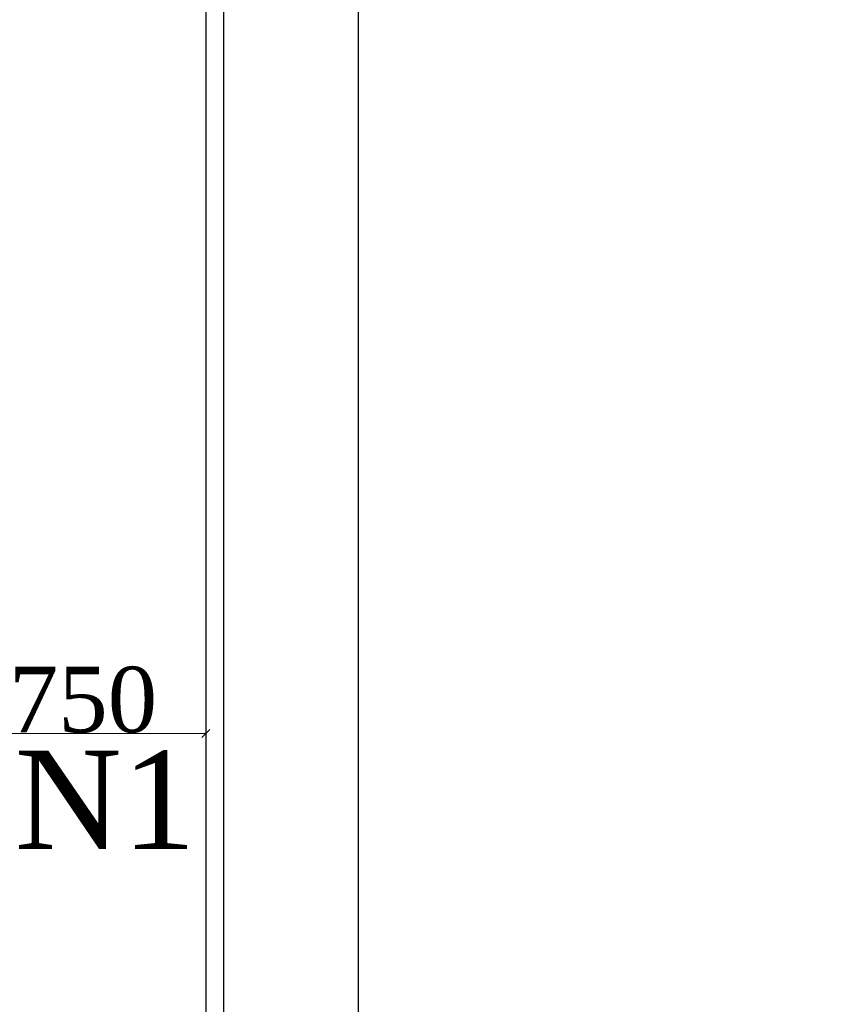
# Model space of a CAD drawing. Header units: millimetres. Extents: x 196 to 1773810, y -221320 to 153872.
# Tile 163 of 256: x 1160544 to 1163023, y -201272 to -198263. Entities that reach past the tile are written whole.
import ezdxf

# ---------------------------------------------------------------- set-up
doc = ezdxf.new("R2010")
doc.units = ezdxf.units.MM
doc.layers.get('Defpoints').update_dxf_attribs({"lineweight": 18})
doc.layers.add('электрика', color=1, linetype='Continuous', lineweight=140)
doc.layers.add('Электроосвещение', color=1, linetype='Continuous', lineweight=50)
doc.styles.add('TIMES NEW', font='times.ttf')
doc.styles.add('Times New Roman', font='times.ttf')
doc.dimstyles.new('ЭО', dxfattribs={"dimtxt": 200, "dimasz": 25, "dimexe": 0.18, "dimexo": 0.0625, "dimgap": 0.09, "dimtad": 2, "dimdec": 0, "dimzin": 0, "dimdsep": 46, "dimtxsty": 'TIMES NEW', "dimblk": 'ARCHTICK', "dimcen": 0.09, "dimclrd": 253, "dimclre": 253, "dimclrt": 252, "dimadec": 0, "dimazin": 0, "dimtfac": 1, "dimtdec": 0, "dimtofl": 0, "dimtmove": 0, "dimatfit": 3, "dimfxl": 1, "dimtolj": 1, "dimtzin": 0, "dimlwd": 15, "dimlwe": 15, "dimarcsym": 1})

# ---------------------------------------------------------------- blocks, each defined once
blk = doc.blocks.new('_ARCHTICK')
at = {"color": 0, "linetype": 'ByBlock', "const_width": 0.15}
blk.add_lwpolyline([(-0.5, -0.5), (0.5, 0.5)], dxfattribs=at)
blk = doc.blocks.new('*D66')
at = {"layer": 'Defpoints', "color": 0, "linetype": 'ByBlock', "lineweight": 50, "transparency": 16777216}
for p in [(1161112.5, -200444.7), (1160362.3, -200502.8, 0.2), (1161112.5, -200502.8)]:
    blk.add_point(p, dxfattribs=at)
at = {"layer": 'Электроосвещение', "color": 253, "linetype": 'ByBlock', "lineweight": 15, "transparency": 16777216}
for p, q in [((1160362.3, -200502.7), (1160362.3, -200444.5)), ((1160362.3, -200444.7), (1161112.5, -200444.7)), ((1161112.5, -200502.7), (1161112.5, -200444.5))]:
    blk.add_line(p, q, dxfattribs=at)
at = {"layer": 'Электроосвещение', "color": 253, "linetype": 'ByBlock', "lineweight": 15, "transparency": 16777216, "xscale": 25, "yscale": 25, "zscale": 25, "rotation": 180}
blk.add_blockref('_ARCHTICK', (1160362.3, -200444.7), dxfattribs=at)
at = {"layer": 'Электроосвещение', "color": 253, "linetype": 'ByBlock', "lineweight": 15, "transparency": 16777216, "xscale": 25, "yscale": 25, "zscale": 25}
blk.add_blockref('_ARCHTICK', (1161112.5, -200444.7), dxfattribs=at)
at = {"layer": 'Электроосвещение', "color": 252, "linetype": 'ByBlock', "lineweight": 50, "transparency": 16777216, "insert": (1160737.4, -200342.6), "char_height": 200, "attachment_point": 5, "style": 'TIMES NEW'}
blk.add_mtext('\\A1;750', dxfattribs=at)

msp = doc.modelspace()

# ---------------------------------------------------------------- linework, layer by layer
at = {"color": 252, "lineweight": 30, "ltscale": 10}
for p, q in [((1161578.2, -196411.5), (1161578.2, -203424.1, 0.3)), ((1161167.3, -205877.3), (1161167.3, -196822.5)), ((1161112.5, -196877.3), (1161112.5, -205877.3))]:
    msp.add_line(p, q, dxfattribs=at)

# ---------------------------------------------------------------- texts
at = {"color": 0, "lineweight": 35, "insert": (1160805.8, -200647.7, -0.5), "char_height": 300, "width": 404.96, "attachment_point": 5, "style": 'Times New Roman'}
msp.add_mtext('N1', dxfattribs=at)
at = {"layer": 'электрика', "color": 0, "lineweight": 18, "attachment_point": 1, "style": 'Times New Roman'}
for s, insert, char_height, width in [('\\pi-51.49887;{\\LВА47-29-3Р}\\P\\pi569.44561;40А', (1023245.6, -198876.6), 250, 1764.702), ('\\pi-99.61502;{\\LВА47-29-3Р}\\P\\pi540.07496;16А', (1055739.2, -198876.6), 250, 1668.47), ('\\pi49.56334;{\\LВА47-29-1Р}\\P\\pi817.19131;16А', (1048383.2, -198876.6), 300, 2340.367)]:
    msp.add_mtext(s, dxfattribs=dict(at, insert=insert, char_height=char_height, width=width))

# ---------------------------------------------------------------- dimensions: what is measured, and where the dimension line sits
at = {"layer": 'Электроосвещение', "color": 1, "linetype": 'ByBlock', "lineweight": 50}
dim = msp.add_linear_dim(base=(1161112.5, -200444.7), p1=(1160362.3, -200502.8, 0.2), p2=(1161112.5, -200502.8), dimstyle='ЭО', dxfattribs=at)
dim.commit()
dim.dimension.update_dxf_attribs({"geometry": '*D66', "text_midpoint": (1160737.4, -200342.6)})

doc.saveas('drawing.dxf')
